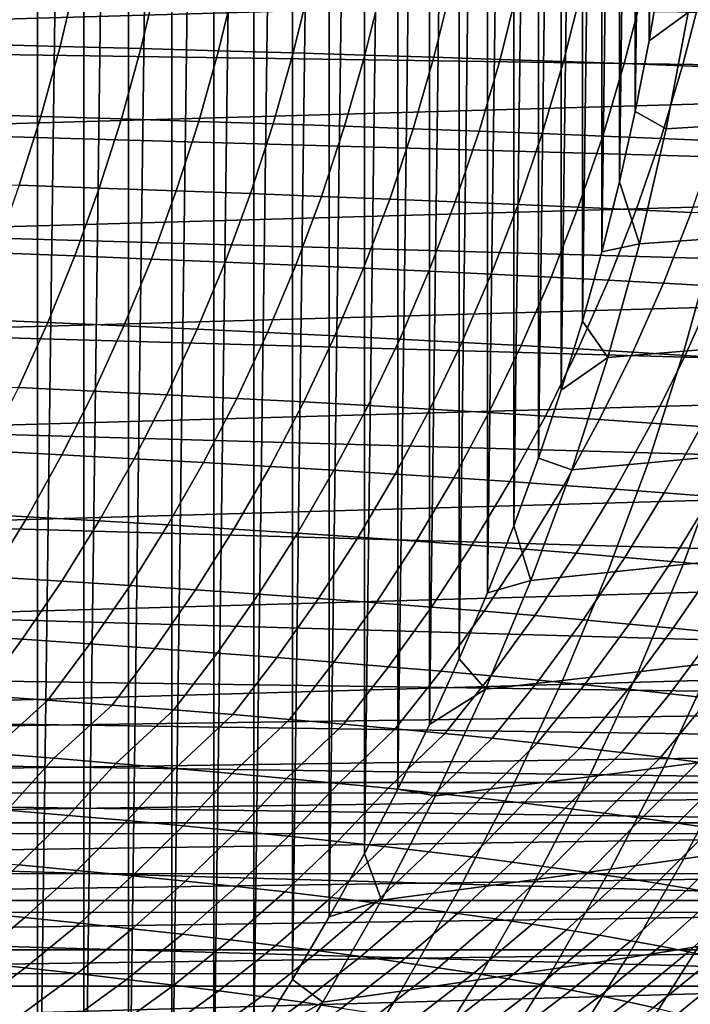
# Model space of a CAD drawing. Header units: metres. Extents: x -166 to 33, y -71 to 34.
# Tile 213 of 256: x 18.1 to 23.68, y -12.16 to -3.97. Entities that reach past the tile are written whole.
import ezdxf

# ---------------------------------------------------------------- set-up
doc = ezdxf.new("R2010")
doc.units = ezdxf.units.M
doc.layers.add('solid_12208131', color=7, linetype='CONTINUOUS')

msp = doc.modelspace()

# ---------------------------------------------------------------- linework, layer by layer
at = {"layer": 'solid_12208131'}
for points in [[(17.845177, -15.378242, -0.2), (17.845177, 15.378242, -0.2), (18.242527, 14.917761, -0.2)], [(18.242527, -14.917761, -0.2), (17.845177, -15.378242, -0.2), (18.242527, 14.917761, -0.2)], [(18.242527, -14.917761, -0.2), (18.242527, 14.917761, -0.2), (18.627888, 14.447185, -0.2)], [(18.627888, -14.447186, -0.2), (18.242527, -14.917761, -0.2), (18.627888, 14.447185, -0.2)], [(18.627888, -14.447186, -0.2), (18.627888, 14.447185, -0.2), (19.001162, 13.96664, -0.2)], [(19.001162, -13.96664, -0.2), (18.627888, -14.447186, -0.2), (19.001162, 13.96664, -0.2)], [(19.001162, -13.96664, -0.2), (19.001162, 13.96664, -0.2), (19.361843, 13.476766, -0.2)], [(19.361843, -13.476766, -0.2), (19.001162, -13.96664, -0.2), (19.361843, 13.476766, -0.2)], [(19.361843, -13.476766, -0.2), (19.361843, 13.476766, -0.2), (19.709709, 12.977894, -0.2)], [(19.709709, -12.977894, -0.2), (19.361843, -13.476766, -0.2), (19.709709, 12.977894, -0.2)], [(19.709709, -12.977894, -0.2), (19.709709, 12.977894, -0.2), (20.044388, 12.47051, -0.2)], [(20.044388, -12.47051, -0.2), (19.709709, -12.977894, -0.2), (20.044388, 12.47051, -0.2)], [(20.044388, -12.47051, -0.2), (20.044388, 12.47051, -0.2), (20.365232, 11.955765, -0.2)], [(20.365232, -11.955765, -0.2), (20.044388, -12.47051, -0.2), (20.365232, 11.955765, -0.2)], [(20.365232, -11.955765, -0.2), (20.365232, 11.955765, -0.2), (20.671801, 11.434378, -0.2)], [(20.671801, -11.434378, -0.2), (20.365232, -11.955765, -0.2), (20.671801, 11.434378, -0.2)], [(20.671801, -11.434378, -0.2), (20.671801, 11.434378, -0.2), (20.963987, 10.906807, -0.2)], [(20.963987, -10.906807, -0.2), (20.671801, -11.434378, -0.2), (20.963987, 10.906807, -0.2)], [(20.963987, -10.906807, -0.2), (20.963987, 10.906807, -0.2), (21.241747, 10.373182, -0.2)], [(21.241747, -10.373182, -0.2), (20.963987, -10.906807, -0.2), (21.241747, 10.373182, -0.2)], [(21.241747, -10.373182, -0.2), (21.241747, 10.373182, -0.2), (21.504913, 9.834017, -0.2)], [(21.504913, -9.834017, -0.2), (21.241747, -10.373182, -0.2), (21.504913, 9.834017, -0.2)], [(21.504913, -9.834017, -0.2), (21.504913, 9.834017, -0.2), (21.75351, 9.289262, -0.2)], [(21.75351, -9.289262, -0.2), (21.504913, -9.834017, -0.2), (21.75351, 9.289262, -0.2)], [(21.75351, -9.289262, -0.2), (21.75351, 9.289262, -0.2), (21.987547, 8.738887, -0.2)], [(21.987547, -8.738887, -0.2), (21.75351, -9.289262, -0.2), (21.987547, 8.738887, -0.2)], [(21.987547, -8.738887, -0.2), (21.987547, 8.738887, -0.2), (22.207045, 8.182924, -0.2)], [(22.207045, -8.182924, -0.2), (21.987547, -8.738887, -0.2), (22.207045, 8.182924, -0.2)], [(22.207045, -8.182924, -0.2), (22.207045, 8.182924, -0.2), (22.412022, 7.621381, -0.2)], [(22.412022, -7.621381, -0.2), (22.207045, -8.182924, -0.2), (22.412022, 7.621381, -0.2)], [(22.412022, -7.621381, -0.2), (22.412022, 7.621381, -0.2), (22.602476, 7.054336, -0.2)], [(22.602476, -7.054336, -0.2), (22.412022, -7.621381, -0.2), (22.602476, 7.054336, -0.2)], [(22.602476, -7.054336, -0.2), (22.602476, 7.054336, -0.2), (22.778418, 6.481793, -0.2)], [(22.778418, -6.481793, -0.2), (22.602476, -7.054336, -0.2), (22.778418, 6.481793, -0.2)], [(22.778418, -6.481793, -0.2), (22.778418, 6.481793, -0.2), (22.939608, 5.904369, -0.2)], [(22.939608, -5.904369, -0.2), (22.778418, -6.481793, -0.2), (22.939608, 5.904369, -0.2)], [(22.939608, -5.904369, -0.2), (22.939608, 5.904369, -0.2), (23.08596, 5.322375, -0.2)], [(23.08596, -5.322375, -0.2), (22.939608, -5.904369, -0.2), (23.08596, 5.322375, -0.2)], [(23.08596, -5.322375, -0.2), (23.08596, 5.322375, -0.2), (23.217134, 4.737045, -0.2)], [(23.217134, -4.737045, -0.2), (23.08596, -5.322375, -0.2), (23.217134, 4.737045, -0.2)], [(23.217134, -4.737045, -0.2), (23.217134, 4.737045, -0.2), (23.33309, 4.148677, -0.2)], [(23.33309, -4.148677, -0.2), (23.217134, -4.737045, -0.2), (23.33309, 4.148677, -0.2)], [(23.33309, -4.148677, -0.2), (23.33309, 4.148677, -0.2), (23.433741, 3.55764, -0.2)], [(23.433741, -3.55764, -0.2), (23.33309, -4.148677, -0.2), (23.433741, 3.55764, -0.2)], [(0.290573, -4.470582, 136.199997), (31.03216, -3.594096, 136.199997), (31.212185, -2.70363, 136.199997), (0.06018, -3.591479, 136.199997)], [(30.774506, -4.01032, 136.449997), (0.213965, -3.572897, 136.449997), (0.117929, -3.131644, 136.449997), (30.883003, -3.572325, 136.449997)], [(30.653692, -4.444589, 136.449997), (0.322451, -4.010863, 136.449997), (0.213965, -3.572897, 136.449997), (30.774506, -4.01032, 136.449997)], [(0.57061, -5.334953, 136.199997), (30.801682, -4.473136, 136.199997), (31.03216, -3.594096, 136.199997), (0.290573, -4.470582, 136.199997)], [(18.430962, -4.195151, 204.047943), (18.569626, -3.604762, 204.115814), (17.868345, -3.58885, 205.852127), (17.732096, -4.176641, 205.782074)], [(23.657843, -3.914829, 1.551562), (23.33309, -4.148677, -0.2), (23.433741, -3.55764, -0.2)], [(19.103403, -4.213507, 202.307556), (19.244427, -3.620541, 202.373245), (18.569626, -3.604762, 204.115814), (18.430962, -4.195151, 204.047943)], [(19.750086, -4.231722, 200.561462), (19.893414, -3.636199, 200.624969), (19.244427, -3.620541, 202.373245), (19.103403, -4.213507, 202.307556)], [(20.371683, -4.249809, 198.810196), (20.51726, -3.651747, 198.871536), (19.893414, -3.636199, 200.624969), (19.750086, -4.231722, 200.561462)], [(20.968859, -4.26778, 197.054306), (21.116636, -3.667195, 197.113495), (20.51726, -3.651747, 198.871536), (20.371683, -4.249809, 198.810196)], [(21.542284, -4.285648, 195.294373), (21.692207, -3.682554, 195.35144), (21.116636, -3.667195, 197.113495), (20.968859, -4.26778, 197.054306)], [(22.092619, -4.303426, 193.530991), (22.244642, -3.697836, 193.585938), (21.692207, -3.682554, 195.35144), (21.542284, -4.285648, 195.294373)], [(22.620535, -4.321126, 191.764755), (22.774609, -3.713051, 191.817612), (22.244642, -3.697836, 193.585938), (22.092619, -4.303426, 193.530991)], [(23.126692, -4.338762, 189.996262), (23.28277, -3.72821, 190.047058), (22.774609, -3.713051, 191.817612), (22.620535, -4.321126, 191.764755)], [(23.611757, -4.356345, 188.226105), (23.769794, -3.743324, 188.274857), (23.28277, -3.72821, 190.047058), (23.126692, -4.338762, 189.996262)], [(24.076401, -4.373888, 186.454849), (24.236351, -3.758404, 186.501587), (23.769794, -3.743324, 188.274857), (23.611757, -4.356345, 188.226105)], [(23.657843, -3.914829, 1.551562), (23.47501, -4.880362, 1.589725), (23.217134, -4.737045, -0.2), (23.33309, -4.148677, -0.2)], [(24.285458, -3.884767, 5.439592), (24.103924, -4.842906, 5.47696), (23.47501, -4.880362, 1.589725), (23.657843, -3.914829, 1.551562)], [(30.37579, -5.300132, 136.449997), (0.443236, -4.445048, 136.449997), (0.322451, -4.010863, 136.449997), (30.653692, -4.444589, 136.449997)], [(18.271366, -4.777376, 203.969955), (18.430962, -4.195151, 204.047943), (17.732096, -4.176641, 205.782074), (17.575274, -4.756308, 205.701569)], [(18.941097, -4.79827, 202.232086), (19.103403, -4.213507, 202.307556), (18.430962, -4.195151, 204.047943), (18.271366, -4.777376, 203.969955)], [(19.585135, -4.819003, 200.48848), (19.750086, -4.231722, 200.561462), (19.103403, -4.213507, 202.307556), (18.941097, -4.79827, 202.232086)], [(20.204145, -4.839591, 198.7397), (20.371683, -4.249809, 198.810196), (19.750086, -4.231722, 200.561462), (19.585135, -4.819003, 200.48848)], [(20.798796, -4.860047, 196.986282), (20.968859, -4.26778, 197.054306), (20.371683, -4.249809, 198.810196), (20.204145, -4.839591, 198.7397)], [(21.369751, -4.880386, 195.228806), (21.542284, -4.285648, 195.294373), (20.968859, -4.26778, 197.054306), (20.798796, -4.860047, 196.986282)], [(21.917675, -4.900622, 193.46785), (22.092619, -4.303426, 193.530991), (21.542284, -4.285648, 195.294373), (21.369751, -4.880386, 195.228806)], [(22.443233, -4.920771, 191.704025), (22.620535, -4.321126, 191.764755), (22.092619, -4.303426, 193.530991), (21.917675, -4.900622, 193.46785)], [(22.947088, -4.940845, 189.937912), (23.126692, -4.338762, 189.996262), (22.620535, -4.321126, 191.764755), (22.443233, -4.920771, 191.704025)], [(23.429905, -4.960861, 188.170074), (23.611757, -4.356345, 188.226105), (23.126692, -4.338762, 189.996262), (22.947088, -4.940845, 189.937912)], [(23.892347, -4.980831, 186.401123), (24.076401, -4.373888, 186.454849), (23.611757, -4.356345, 188.226105), (23.429905, -4.960861, 188.170074)], [(30.050367, -6.136236, 136.449997), (0.721051, -5.300353, 136.449997), (0.443236, -4.445048, 136.449997), (30.37579, -5.300132, 136.449997)], [(0.899233, -6.181189, 136.199997), (30.521599, -5.337344, 136.199997), (30.801682, -4.473136, 136.199997), (0.57061, -5.334953, 136.199997)], [(23.252481, -5.837134, 1.636173), (23.08596, -5.322375, -0.2), (23.217134, -4.737045, -0.2), (23.47501, -4.880362, 1.589725)], [(18.090986, -5.350256, 203.882019), (18.271366, -4.777376, 203.969955), (17.575274, -4.756308, 205.701569), (17.398022, -5.326674, 205.610779)], [(18.757662, -5.373643, 202.146973), (18.941097, -4.79827, 202.232086), (18.271366, -4.777376, 203.969955), (18.090986, -5.350256, 203.882019)], [(19.398714, -5.39685, 200.406189), (19.585135, -4.819003, 200.48848), (18.941097, -4.79827, 202.232086), (18.757662, -5.373643, 202.146973)], [(20.014809, -5.419895, 198.660202), (20.204145, -4.839591, 198.7397), (19.585135, -4.819003, 200.48848), (19.398714, -5.39685, 200.406189)], [(20.606611, -5.442792, 196.909576), (20.798796, -4.860047, 196.986282), (20.204145, -4.839591, 198.7397), (20.014809, -5.419895, 198.660202)], [(21.174784, -5.465559, 195.154861), (21.369751, -4.880386, 195.228806), (20.798796, -4.860047, 196.986282), (20.606611, -5.442792, 196.909576)], [(21.71999, -5.488211, 193.396652), (21.917675, -4.900622, 193.46785), (21.369751, -4.880386, 195.228806), (21.174784, -5.465559, 195.154861)], [(22.242889, -5.510765, 191.635544), (22.443233, -4.920771, 191.704025), (21.917675, -4.900622, 193.46785), (21.71999, -5.488211, 193.396652)], [(24.103924, -4.842906, 5.47696), (23.882977, -5.792351, 5.522441), (23.252481, -5.837134, 1.636173), (23.47501, -4.880362, 1.589725)], [(22.744148, -5.533236, 189.872101), (22.947088, -4.940845, 189.937912), (22.443233, -4.920771, 191.704025), (22.242889, -5.510765, 191.635544)], [(23.224426, -5.555642, 188.106918), (23.429905, -4.960861, 188.170074), (22.947088, -4.940845, 189.937912), (22.744148, -5.533236, 189.872101)], [(23.684387, -5.577997, 186.340561), (23.892347, -4.980831, 186.401123), (23.429905, -4.960861, 188.170074), (23.224426, -5.555642, 188.106918)], [(29.677811, -6.951823, 136.449997), (1.046403, -6.136241, 136.449997), (0.721051, -5.300353, 136.449997), (30.050367, -6.136236, 136.449997)], [(23.252481, -5.837134, 1.636173), (22.939608, -5.904369, -0.2), (23.08596, -5.322375, -0.2)], [(1.275384, -7.006285, 136.199997), (30.192905, -6.183378, 136.199997), (30.521599, -5.337344, 136.199997), (0.899233, -6.181189, 136.199997)], [(18.553339, -5.938475, 202.052368), (18.757662, -5.373643, 202.146973), (18.090986, -5.350256, 203.882019), (17.890059, -5.912646, 203.784271)], [(19.191074, -5.964107, 200.314728), (19.398714, -5.39685, 200.406189), (18.757662, -5.373643, 202.146973), (18.553339, -5.938475, 202.052368)], [(19.803928, -5.989559, 198.571854), (20.014809, -5.419895, 198.660202), (19.398714, -5.39685, 200.406189), (19.191074, -5.964107, 200.314728)], [(20.392565, -6.014849, 196.824326), (20.606611, -5.442792, 196.909576), (20.014809, -5.419895, 198.660202), (19.803928, -5.989559, 198.571854)], [(20.957644, -6.039996, 195.072693), (21.174784, -5.465559, 195.154861), (20.606611, -5.442792, 196.909576), (20.392565, -6.014849, 196.824326)], [(21.499828, -6.065015, 193.317535), (21.71999, -5.488211, 193.396652), (21.174784, -5.465559, 195.154861), (20.957644, -6.039996, 195.072693)], [(22.019775, -6.089927, 191.559418), (22.242889, -5.510765, 191.635544), (21.71999, -5.488211, 193.396652), (21.499828, -6.065015, 193.317535)], [(22.518147, -6.114748, 189.79895), (22.744148, -5.533236, 189.872101), (22.242889, -5.510765, 191.635544), (22.019775, -6.089927, 191.559418)], [(22.995604, -6.139495, 188.036713), (23.224426, -5.555642, 188.106918), (22.744148, -5.533236, 189.872101), (22.518147, -6.114748, 189.79895)], [(23.452808, -6.164188, 186.273239), (23.684387, -5.577997, 186.340561), (23.224426, -5.555642, 188.106918), (22.995604, -6.139495, 188.036713)], [(23.89044, -6.188844, 184.508942), (24.124716, -5.600318, 184.573425), (23.684387, -5.577997, 186.340561), (23.452808, -6.164188, 186.273239)], [(23.882977, -5.792351, 5.522441), (23.622953, -6.731371, 5.575966), (22.990599, -6.783401, 1.690835), (23.252481, -5.837134, 1.636173)], [(24.505127, -5.747833, 9.424097), (24.246922, -6.679646, 9.476327), (23.622953, -6.731371, 5.575966), (23.882977, -5.792351, 5.522441)], [(23.252481, -5.837134, 1.636173), (22.990599, -6.783401, 1.690835), (22.778418, -6.481793, -0.2), (22.939608, -5.904369, -0.2)], [(18.328617, -6.491736, 201.948517), (18.553339, -5.938475, 202.052368), (17.890059, -5.912646, 203.784271), (17.669064, -6.463519, 203.676956)], [(18.962713, -6.519738, 200.214294), (19.191074, -5.964107, 200.314728), (18.553339, -5.938475, 202.052368), (18.328617, -6.491736, 201.948517)], [(19.57201, -6.547544, 198.474869), (19.803928, -5.989559, 198.571854), (19.191074, -5.964107, 200.314728), (18.962713, -6.519738, 200.214294)], [(20.157171, -6.575174, 196.730728), (20.392565, -6.014849, 196.824326), (19.803928, -5.989559, 198.571854), (19.57201, -6.547544, 198.474869)], [(20.718855, -6.602646, 194.982468), (20.957644, -6.039996, 195.072693), (20.392565, -6.014849, 196.824326), (20.157171, -6.575174, 196.730728)], [(21.257721, -6.629981, 193.230652), (21.499828, -6.065015, 193.317535), (20.957644, -6.039996, 195.072693), (20.718855, -6.602646, 194.982468)], [(29.25868, -7.745795, 136.449997), (1.418947, -6.95174, 136.449997), (1.046403, -6.136241, 136.449997), (29.677811, -6.951823, 136.449997)], [(21.774426, -6.657197, 191.475861), (22.019775, -6.089927, 191.559418), (21.499828, -6.065015, 193.317535), (21.257721, -6.629981, 193.230652)], [(22.269629, -6.684315, 189.718658), (22.518147, -6.114748, 189.79895), (22.019775, -6.089927, 191.559418), (21.774426, -6.657197, 191.475861)], [(22.74399, -6.711354, 187.959625), (22.995604, -6.139495, 188.036713), (22.518147, -6.114748, 189.79895), (22.269629, -6.684315, 189.718658)], [(23.198166, -6.738333, 186.199326), (23.452808, -6.164188, 186.273239), (22.995604, -6.139495, 188.036713), (22.74399, -6.711354, 187.959625)], [(1.698042, -7.808147, 136.199997), (29.816605, -7.008286, 136.199997), (30.192905, -6.183378, 136.199997), (1.275384, -7.006285, 136.199997)], [(23.632841, -6.765271, 184.438141), (23.89044, -6.188844, 184.508942), (23.452808, -6.164188, 186.273239), (23.198166, -6.738333, 186.199326)], [(24.048706, -6.792188, 182.676315), (24.3092, -6.21348, 182.744049), (23.89044, -6.188844, 184.508942), (23.632841, -6.765271, 184.438141)], [(18.08403, -7.032419, 201.835632), (18.328617, -6.491736, 201.948517), (17.669064, -6.463519, 203.676956), (17.428524, -7.001873, 203.560333)], [(18.71417, -7.062732, 200.105179), (18.962713, -6.519738, 200.214294), (18.328617, -6.491736, 201.948517), (18.08403, -7.032419, 201.835632)], [(19.319605, -7.092834, 198.369446), (19.57201, -6.547544, 198.474869), (18.962713, -6.519738, 200.214294), (18.71417, -7.062732, 200.105179)], [(19.900991, -7.122745, 196.629013), (20.157171, -6.575174, 196.730728), (19.57201, -6.547544, 198.474869), (19.319605, -7.092834, 198.369446)], [(22.990599, -6.783401, 1.690835), (22.602476, -7.054336, -0.2), (22.778418, -6.481793, -0.2)], [(20.458986, -7.152485, 194.88443), (20.718855, -6.602646, 194.982468), (20.157171, -6.575174, 196.730728), (19.900991, -7.122745, 196.629013)], [(20.994247, -7.182078, 193.136246), (21.257721, -6.629981, 193.230652), (20.718855, -6.602646, 194.982468), (20.458986, -7.152485, 194.88443)], [(21.507431, -7.211543, 191.38504), (21.774426, -6.657197, 191.475861), (21.257721, -6.629981, 193.230652), (20.994247, -7.182078, 193.136246)], [(21.999193, -7.240901, 189.631393), (22.269629, -6.684315, 189.718658), (21.774426, -6.657197, 191.475861), (21.507431, -7.211543, 191.38504)], [(22.47019, -7.270174, 187.875854), (22.74399, -6.711354, 187.959625), (22.269629, -6.684315, 189.718658), (21.999193, -7.240901, 189.631393)], [(22.921078, -7.299383, 186.119003), (23.198166, -6.738333, 186.199326), (22.74399, -6.711354, 187.959625), (22.47019, -7.270174, 187.875854)], [(24.246922, -6.679646, 9.476327), (23.950249, -7.599396, 9.536339), (23.324192, -7.658236, 5.637466), (23.622953, -6.731371, 5.575966)], [(22.990599, -6.783401, 1.690835), (22.689701, -7.717418, 1.753642), (22.412022, -7.621381, -0.2), (22.602476, -7.054336, -0.2)], [(23.622953, -6.731371, 5.575966), (23.324192, -7.658236, 5.637466), (22.689701, -7.717418, 1.753642), (22.990599, -6.783401, 1.690835)], [(23.352535, -7.328547, 184.361206), (23.632841, -6.765271, 184.438141), (23.198166, -6.738333, 186.199326), (22.921078, -7.299383, 186.119003)], [(23.765257, -7.35769, 182.602707), (24.048706, -6.792188, 182.676315), (23.632841, -6.765271, 184.438141), (23.352535, -7.328547, 184.361206)], [(28.794245, -8.515811, 136.449997), (1.83813, -7.745797, 136.449997), (1.418947, -6.95174, 136.449997), (29.25868, -7.745795, 136.449997)], [(2.165964, -8.584951, 136.199997), (29.393778, -7.810048, 136.199997), (29.816605, -7.008286, 136.199997), (1.698042, -7.808147, 136.199997)], [(18.446165, -7.592085, 199.987091), (18.71417, -7.062732, 200.105179), (18.08403, -7.032419, 201.835632), (17.820295, -7.559525, 201.713516)], [(19.047426, -7.624419, 198.255402), (19.319605, -7.092834, 198.369446), (18.71417, -7.062732, 200.105179), (18.446165, -7.592085, 199.987091)], [(19.624735, -7.656548, 196.518951), (19.900991, -7.122745, 196.629013), (19.319605, -7.092834, 198.369446), (19.047426, -7.624419, 198.255402)], [(20.178749, -7.688496, 194.77832), (20.458986, -7.152485, 194.88443), (19.900991, -7.122745, 196.629013), (19.624735, -7.656548, 196.518951)], [(20.710119, -7.720284, 193.034073), (20.994247, -7.182078, 193.136246), (20.458986, -7.152485, 194.88443), (20.178749, -7.688496, 194.77832)], [(21.2195, -7.751935, 191.286758), (21.507431, -7.211543, 191.38504), (20.994247, -7.182078, 193.136246), (20.710119, -7.720284, 193.034073)], [(21.707546, -7.783473, 189.536942), (21.999193, -7.240901, 189.631393), (21.507431, -7.211543, 191.38504), (21.2195, -7.751935, 191.286758)], [(22.17491, -7.814919, 187.785202), (22.47019, -7.270174, 187.875854), (21.999193, -7.240901, 189.631393), (21.707546, -7.783473, 189.536942)], [(22.622248, -7.846297, 186.032059), (22.921078, -7.299383, 186.119003), (22.47019, -7.270174, 187.875854), (22.17491, -7.814919, 187.785202)], [(23.050236, -7.877628, 184.277924), (23.352535, -7.328547, 184.361206), (22.921078, -7.299383, 186.119003), (22.622248, -7.846297, 186.032059)], [(23.459562, -7.908935, 182.52301), (23.765257, -7.35769, 182.602707), (23.352535, -7.328547, 184.361206), (23.050236, -7.877628, 184.277924)], [(23.850914, -7.940241, 180.767609), (24.159929, -7.386831, 180.84375), (23.765257, -7.35769, 182.602707), (23.459562, -7.908935, 182.52301)], [(18.159105, -8.106778, 199.860672), (18.446165, -7.592085, 199.987091), (17.820295, -7.559525, 201.713516), (17.537804, -8.072039, 201.582779)], [(18.755903, -8.141276, 198.133286), (19.047426, -7.624419, 198.255402), (18.446165, -7.592085, 199.987091), (18.159105, -8.106778, 199.860672)], [(23.950249, -7.599396, 9.536339), (23.615442, -8.505367, 9.604064), (22.98703, -8.571215, 5.70687), (23.324192, -7.658236, 5.637466)], [(24.564653, -7.540735, 13.450361), (24.232162, -8.439717, 13.516209), (23.615442, -8.505367, 9.604064), (23.950249, -7.599396, 9.536339)], [(19.328852, -8.175557, 196.401108), (19.624735, -7.656548, 196.518951), (19.047426, -7.624419, 198.255402), (18.755903, -8.141276, 198.133286)], [(19.878605, -8.209644, 194.664719), (20.178749, -7.688496, 194.77832), (19.624735, -7.656548, 196.518951), (19.328852, -8.175557, 196.401108)], [(20.405813, -8.243562, 192.924683), (20.710119, -7.720284, 193.034073), (20.178749, -7.688496, 194.77832), (19.878605, -8.209644, 194.664719)], [(22.350128, -8.637443, 1.82452), (22.207045, -8.182924, -0.2), (22.412022, -7.621381, -0.2), (22.689701, -7.717418, 1.753642)], [(23.324192, -7.658236, 5.637466), (22.98703, -8.571215, 5.70687), (22.350128, -8.637443, 1.82452), (22.689701, -7.717418, 1.753642)], [(28.286083, -9.258984, 136.449997), (2.302678, -8.516004, 136.449997), (1.83813, -7.745797, 136.449997), (28.794245, -8.515811, 136.449997)], [(20.911127, -8.277334, 191.181519), (21.2195, -7.751935, 191.286758), (20.710119, -7.720284, 193.034073), (20.405813, -8.243562, 192.924683)], [(21.395197, -8.310987, 189.435806), (21.707546, -7.783473, 189.536942), (21.2195, -7.751935, 191.286758), (20.911127, -8.277334, 191.181519)], [(2.677998, -9.334741, 136.199997), (28.925644, -8.586882, 136.199997), (29.393778, -7.810048, 136.199997), (2.165964, -8.584951, 136.199997)], [(21.858677, -8.344541, 187.688126), (22.17491, -7.814919, 187.785202), (21.707546, -7.783473, 189.536942), (21.395197, -8.310987, 189.435806)], [(22.302217, -8.378022, 185.93898), (22.622248, -7.846297, 186.032059), (22.17491, -7.814919, 187.785202), (21.858677, -8.344541, 187.688126)], [(22.726494, -8.411454, 184.188751), (23.050236, -7.877628, 184.277924), (22.622248, -7.846297, 186.032059), (22.302217, -8.378022, 185.93898)], [(23.132189, -8.444861, 182.437698), (23.459562, -7.908935, 182.52301), (23.050236, -7.877628, 184.277924), (22.726494, -8.411454, 184.188751)], [(23.519985, -8.478268, 180.686066), (23.850914, -7.940241, 180.767609), (23.459562, -7.908935, 182.52301), (23.132189, -8.444861, 182.437698)], [(23.890572, -8.511698, 178.934143), (24.224979, -7.971569, 179.011932), (23.850914, -7.940241, 180.767609), (23.519985, -8.478268, 180.686066)], [(17.853476, -8.605793, 199.726318), (18.159105, -8.106778, 199.860672), (17.537804, -8.072039, 201.582779), (17.237028, -8.568948, 201.443832)], [(18.445532, -8.642384, 198.003494), (18.755903, -8.141276, 198.133286), (18.159105, -8.106778, 199.860672), (17.853476, -8.605793, 199.726318)], [(19.013849, -8.678744, 196.275879), (19.328852, -8.175557, 196.401108), (18.755903, -8.141276, 198.133286), (18.445532, -8.642384, 198.003494)], [(19.559078, -8.7149, 194.544006), (19.878605, -8.209644, 194.664719), (19.328852, -8.175557, 196.401108), (19.013849, -8.678744, 196.275879)], [(22.350128, -8.637443, 1.82452), (21.987547, -8.738887, -0.2), (22.207045, -8.182924, -0.2)], [(20.081863, -8.750877, 192.808411), (20.405813, -8.243562, 192.924683), (19.878605, -8.209644, 194.664719), (19.559078, -8.7149, 194.544006)], [(20.582857, -8.786701, 191.069687), (20.911127, -8.277334, 191.181519), (20.405813, -8.243562, 192.924683), (20.081863, -8.750877, 192.808411)], [(21.062706, -8.822396, 189.328339), (21.395197, -8.310987, 189.435806), (20.911127, -8.277334, 191.181519), (20.582857, -8.786701, 191.069687)], [(21.522058, -8.857989, 187.584946), (21.858677, -8.344541, 187.688126), (21.395197, -8.310987, 189.435806), (21.062706, -8.822396, 189.328339)], [(21.961565, -8.893506, 185.840042), (22.302217, -8.378022, 185.93898), (21.858677, -8.344541, 187.688126), (21.522058, -8.857989, 187.584946)], [(22.381897, -8.92897, 184.093979), (22.726494, -8.411454, 184.188751), (22.302217, -8.378022, 185.93898), (21.961565, -8.893506, 185.840042)], [(22.783733, -8.964409, 182.347015), (23.132189, -8.444861, 182.437698), (22.726494, -8.411454, 184.188751), (22.381897, -8.92897, 184.093979)], [(28.016165, -9.619529, 136.449997), (2.810987, -9.259384, 136.449997), (2.302678, -8.516004, 136.449997), (28.286083, -9.258984, 136.449997)], [(23.615442, -8.505367, 9.604064), (23.242886, -9.395861, 9.679426), (22.611851, -9.468596, 5.7841), (22.98703, -8.571215, 5.70687)], [(23.167757, -8.999846, 180.599411), (23.519985, -8.478268, 180.686066), (23.132189, -8.444861, 182.437698), (22.783733, -8.964409, 182.347015)], [(23.534647, -9.03531, 178.85144), (23.890572, -8.511698, 178.934143), (23.519985, -8.478268, 180.686066), (23.167757, -8.999846, 180.599411)], [(24.232162, -8.439717, 13.516209), (23.862179, -9.32334, 13.589481), (23.242886, -9.395861, 9.679426), (23.615442, -8.505367, 9.604064)], [(23.885084, -9.070823, 177.103363), (24.244631, -8.545175, 177.182144), (23.890572, -8.511698, 178.934143), (23.534647, -9.03531, 178.85144)], [(3.23271, -10.054939, 136.199997), (28.413298, -9.33684, 136.199997), (28.925644, -8.586882, 136.199997), (2.677998, -9.334741, 136.199997)], [(22.98703, -8.571215, 5.70687), (22.611851, -9.468596, 5.7841), (21.972267, -9.541748, 1.903391), (22.350128, -8.637443, 1.82452)], [(18.116861, -9.12672, 197.866302), (18.445532, -8.642384, 198.003494), (17.853476, -8.605793, 199.726318), (17.529812, -9.088114, 199.58429)], [(18.680285, -9.165085, 196.143494), (19.013849, -8.678744, 196.275879), (18.445532, -8.642384, 198.003494), (18.116861, -9.12672, 197.866302)], [(19.220732, -9.203235, 194.416382), (19.559078, -8.7149, 194.544006), (19.013849, -8.678744, 196.275879), (18.680285, -9.165085, 196.143494)], [(22.350128, -8.637443, 1.82452), (21.972267, -9.541748, 1.903391), (21.75351, -9.289262, -0.2), (21.987547, -8.738887, -0.2)], [(19.738846, -9.241197, 192.685516), (20.081863, -8.750877, 192.808411), (19.559078, -8.7149, 194.544006), (19.220732, -9.203235, 194.416382)], [(20.235275, -9.278996, 190.951447), (20.582857, -8.786701, 191.069687), (20.081863, -8.750877, 192.808411), (19.738846, -9.241197, 192.685516)], [(20.710663, -9.316662, 189.214722), (21.062706, -8.822396, 189.328339), (20.582857, -8.786701, 191.069687), (20.235275, -9.278996, 190.951447)], [(21.165655, -9.35422, 187.475876), (21.522058, -8.857989, 187.584946), (21.062706, -8.822396, 189.328339), (20.710663, -9.316662, 189.214722)], [(21.600901, -9.391698, 185.735443), (21.961565, -8.893506, 185.840042), (21.522058, -8.857989, 187.584946), (21.165655, -9.35422, 187.475876)], [(22.017065, -9.429121, 183.993774), (22.381897, -8.92897, 184.093979), (21.961565, -8.893506, 185.840042), (21.600901, -9.391698, 185.735443)], [(22.414825, -9.466517, 182.251144), (22.783733, -8.964409, 182.347015), (22.381897, -8.92897, 184.093979), (22.017065, -9.429121, 183.993774)], [(22.794859, -9.503914, 180.507797), (23.167757, -8.999846, 180.599411), (22.783733, -8.964409, 182.347015), (22.414825, -9.466517, 182.251144)], [(23.157843, -9.541337, 178.764023), (23.534647, -9.03531, 178.85144), (23.167757, -8.999846, 180.599411), (22.794859, -9.503914, 180.507797)], [(17.770435, -9.593266, 197.721939), (18.116861, -9.12672, 197.866302), (17.529812, -9.088114, 199.58429), (17.188652, -9.552724, 199.434845)], [(23.504452, -9.578814, 177.020065), (23.885084, -9.070823, 177.103363), (23.534647, -9.03531, 178.85144), (23.157843, -9.541337, 178.764023)], [(23.83536, -9.616371, 175.276199), (24.219744, -9.106412, 175.355423), (23.885084, -9.070823, 177.103363), (23.504452, -9.578814, 177.020065)], [(18.328714, -9.633554, 196.004181), (18.680285, -9.165085, 196.143494), (18.116861, -9.12672, 197.866302), (17.770435, -9.593266, 197.721939)], [(18.864134, -9.673617, 194.282074), (19.220732, -9.203235, 194.416382), (18.680285, -9.165085, 196.143494), (18.328714, -9.633554, 196.004181)], [(19.377337, -9.713484, 192.556183), (19.738846, -9.241197, 192.685516), (19.220732, -9.203235, 194.416382), (18.864134, -9.673617, 194.282074)], [(19.868965, -9.753181, 190.827026), (20.235275, -9.278996, 190.951447), (19.738846, -9.241197, 192.685516), (19.377337, -9.713484, 192.556183)], [(24.466539, -9.250832, 17.514418), (24.062609, -10.110826, 17.59243), (23.455458, -10.190074, 13.670029), (23.862179, -9.32334, 13.589481)], [(27.736002, -9.972265, 136.449997), (3.080977, -9.620014, 136.449997), (2.810987, -9.259384, 136.449997), (28.016165, -9.619529, 136.449997)], [(20.339661, -9.792739, 189.095154), (20.710663, -9.316662, 189.214722), (20.235275, -9.278996, 190.951447), (19.868965, -9.753181, 190.827026)], [(20.79007, -9.832185, 187.361084), (21.165655, -9.35422, 187.475876), (20.710663, -9.316662, 189.214722), (20.339661, -9.792739, 189.095154)], [(21.972267, -9.541748, 1.903391), (21.504913, -9.834017, -0.2), (21.75351, -9.289262, -0.2)], [(23.862179, -9.32334, 13.589481), (23.455458, -10.190074, 13.670029), (22.833336, -10.269332, 9.762271), (23.242886, -9.395861, 9.679426)], [(3.23271, -10.054939, 136.199997), (28.14102, -9.700882, 136.199997), (28.413298, -9.33684, 136.199997)], [(21.220833, -9.871546, 185.625366), (21.600901, -9.391698, 185.735443), (21.165655, -9.35422, 187.475876), (20.79007, -9.832185, 187.361084)], [(21.632616, -9.910851, 183.888321), (22.017065, -9.429121, 183.993774), (21.600901, -9.391698, 185.735443), (21.220833, -9.871546, 185.625366)], [(23.242886, -9.395861, 9.679426), (22.833336, -10.269332, 9.762271), (22.199419, -10.348823, 5.868998), (22.611851, -9.468596, 5.7841)], [(22.611851, -9.468596, 5.7841), (22.199419, -10.348823, 5.868998), (21.556889, -10.428768, 1.990093), (21.972267, -9.541748, 1.903391)], [(22.026089, -9.950128, 182.150238), (22.414825, -9.466517, 182.251144), (22.017065, -9.429121, 183.993774), (21.632616, -9.910851, 183.888321)], [(22.401928, -9.989405, 180.411377), (22.794859, -9.503914, 180.507797), (22.414825, -9.466517, 182.251144), (22.026089, -9.950128, 182.150238)], [(21.972267, -9.541748, 1.903391), (21.556889, -10.428768, 1.990093), (21.241747, -10.373182, -0.2), (21.504913, -9.834017, -0.2)], [(22.760803, -10.02871, 178.672012), (23.157843, -9.541337, 178.764023), (22.794859, -9.503914, 180.507797), (22.401928, -9.989405, 180.411377)], [(23.103386, -10.068073, 176.932404), (23.504452, -9.578814, 177.020065), (23.157843, -9.541337, 178.764023), (22.760803, -10.02871, 178.672012)], [(23.430346, -10.107521, 175.19281), (23.83536, -9.616371, 175.276199), (23.504452, -9.578814, 177.020065), (23.103386, -10.068073, 176.932404)], [(27.445826, -10.316893, 136.449997), (3.361199, -9.972819, 136.449997), (3.080977, -9.620014, 136.449997), (27.736002, -9.972265, 136.449997)], [(17.280424, -10.031571, 197.95163), (17.841949, -10.074023, 196.229294), (18.328714, -9.633554, 196.004181), (17.770435, -9.593266, 197.721939)], [(17.841949, -10.074023, 196.229294), (18.380308, -10.116232, 194.502411), (18.864134, -9.673617, 194.282074), (18.328714, -9.633554, 196.004181)], [(23.742195, -10.147088, 173.453323), (24.151087, -9.654041, 173.532471), (23.83536, -9.616371, 175.276199), (23.430346, -10.107521, 175.19281)], [(3.525417, -10.402986, 136.199997), (27.85821, -10.057263, 136.199997), (28.14102, -9.700882, 136.199997), (3.23271, -10.054939, 136.199997)], [(18.380308, -10.116232, 194.502411), (18.896152, -10.158226, 192.77153), (19.377337, -9.713484, 192.556183), (18.864134, -9.673617, 194.282074)], [(18.896152, -10.158226, 192.77153), (19.390131, -10.200036, 191.03717), (19.868965, -9.753181, 190.827026), (19.377337, -9.713484, 192.556183)], [(19.390131, -10.200036, 191.03717), (19.8629, -10.241693, 189.299881), (20.339661, -9.792739, 189.095154), (19.868965, -9.753181, 190.827026)], [(19.8629, -10.241693, 189.299881), (20.315109, -10.283225, 187.560211), (20.79007, -9.832185, 187.361084), (20.339661, -9.792739, 189.095154)], [(20.315109, -10.283225, 187.560211), (20.747412, -10.324663, 185.81868), (21.220833, -9.871546, 185.625366), (20.79007, -9.832185, 187.361084)], [(20.747412, -10.324663, 185.81868), (21.160477, -10.366038, 184.075684), (21.632616, -9.910851, 183.888321), (21.220833, -9.871546, 185.625366)], [(27.445826, -10.316893, 136.449997), (3.651412, -10.317494, 136.449997), (3.361199, -9.972819, 136.449997)], [(21.160477, -10.366038, 184.075684), (21.554983, -10.407378, 182.331497), (22.026089, -9.950128, 182.150238), (21.632616, -9.910851, 183.888321)], [(21.554983, -10.407378, 182.331497), (21.931614, -10.448714, 180.586411), (22.401928, -9.989405, 180.411377), (22.026089, -9.950128, 182.150238)], [(21.931614, -10.448714, 180.586411), (22.291048, -10.490077, 178.840683), (22.760803, -10.02871, 178.672012), (22.401928, -9.989405, 180.411377)], [(3.525417, -10.402986, 136.199997), (27.565338, -10.405403, 136.199997), (27.85821, -10.057263, 136.199997)], [(22.291048, -10.490077, 178.840683), (22.633968, -10.531495, 177.09462), (23.103386, -10.068073, 176.932404), (22.760803, -10.02871, 178.672012)], [(22.633968, -10.531495, 177.09462), (22.96105, -10.573, 175.348465), (23.430346, -10.107521, 175.19281), (23.103386, -10.068073, 176.932404)], [(24.651657, -10.031373, 21.530277), (24.215187, -10.86655, 21.612129), (23.623135, -10.952621, 17.677309), (24.062609, -10.110826, 17.59243)], [(17.990286, -10.547359, 194.353821), (18.380308, -10.116232, 194.502411), (17.841949, -10.074023, 196.229294), (17.457491, -10.503397, 196.075165)], [(18.500692, -10.591101, 192.628418), (18.896152, -10.158226, 192.77153), (18.380308, -10.116232, 194.502411), (17.990286, -10.547359, 194.353821)], [(22.96105, -10.573, 175.348465), (23.27285, -10.614625, 173.602356), (23.742195, -10.147088, 173.453323), (23.430346, -10.107521, 175.19281)], [(24.062609, -10.110826, 17.59243), (23.623135, -10.952621, 17.677309), (23.012949, -11.038465, 13.757665), (23.455458, -10.190074, 13.670029)], [(23.27285, -10.614625, 173.602356), (23.569752, -10.656415, 171.856201), (24.039316, -10.186815, 171.713837), (23.742195, -10.147088, 173.453323)], [(18.989361, -10.63465, 190.89949), (19.390131, -10.200036, 191.03717), (18.896152, -10.158226, 192.77153), (18.500692, -10.591101, 192.628418)], [(19.45694, -10.678041, 189.167572), (19.8629, -10.241693, 189.299881), (19.390131, -10.200036, 191.03717), (18.989361, -10.63465, 190.89949)], [(23.455458, -10.190074, 13.670029), (23.012949, -11.038465, 13.757665), (22.387747, -11.124319, 9.852406), (22.833336, -10.269332, 9.762271)], [(23.569752, -10.656415, 171.856201), (23.852135, -10.69841, 170.109924), (24.322081, -10.226741, 169.974258), (24.039316, -10.186815, 171.713837)], [(27.445826, -10.316893, 136.449997), (27.146006, -10.653028, 136.449997), (3.651412, -10.317494, 136.449997)], [(27.146006, -10.653028, 136.449997), (3.95124, -10.65365, 136.449997), (3.651412, -10.317494, 136.449997)], [(19.904078, -10.721304, 187.433182), (20.315109, -10.283225, 187.560211), (19.8629, -10.241693, 189.299881), (19.45694, -10.678041, 189.167572)], [(20.331425, -10.764469, 185.696869), (20.747412, -10.324663, 185.81868), (20.315109, -10.283225, 187.560211), (19.904078, -10.721304, 187.433182)], [(22.833336, -10.269332, 9.762271), (22.387747, -11.124319, 9.852406), (21.750694, -11.210423, 5.961366), (22.199419, -10.348823, 5.868998)], [(20.739645, -10.807569, 183.958984), (21.160477, -10.366038, 184.075684), (20.747412, -10.324663, 185.81868), (20.331425, -10.764469, 185.696869)], [(21.129414, -10.850633, 182.219833), (21.554983, -10.407378, 182.331497), (21.160477, -10.366038, 184.075684), (20.739645, -10.807569, 183.958984)], [(21.104958, -11.297016, 2.084424), (20.963987, -10.906807, -0.2), (21.241747, -10.373182, -0.2), (21.556889, -10.428768, 1.990093)], [(22.199419, -10.348823, 5.868998), (21.750694, -11.210423, 5.961366), (21.104958, -11.297016, 2.084424), (21.556889, -10.428768, 1.990093)], [(3.525417, -10.402986, 136.199997), (3.828098, -10.742685, 136.199997), (27.565338, -10.405403, 136.199997)], [(3.828098, -10.742685, 136.199997), (27.262527, -10.745167, 136.199997), (27.565338, -10.405403, 136.199997)], [(21.501408, -10.893694, 180.479706), (21.931614, -10.448714, 180.586411), (21.554983, -10.407378, 182.331497), (21.129414, -10.850633, 182.219833)], [(21.856304, -10.936783, 178.738861), (22.291048, -10.490077, 178.840683), (21.931614, -10.448714, 180.586411), (21.501408, -10.893694, 180.479706)], [(18.08885, -11.003263, 192.479645), (18.500692, -10.591101, 192.628418), (17.990286, -10.547359, 194.353821), (17.584089, -10.957866, 194.199341)], [(22.194777, -10.97993, 176.997604), (22.633968, -10.531495, 177.09462), (22.291048, -10.490077, 178.840683), (21.856304, -10.936783, 178.738861)], [(22.517502, -11.023168, 175.256195), (22.96105, -10.573, 175.348465), (22.633968, -10.531495, 177.09462), (22.194777, -10.97993, 176.997604)], [(18.572002, -11.048463, 190.756363), (18.989361, -10.63465, 190.89949), (18.500692, -10.591101, 192.628418), (18.08885, -11.003263, 192.479645)], [(19.034191, -11.093497, 189.030014), (19.45694, -10.678041, 189.167572), (18.989361, -10.63465, 190.89949), (18.572002, -11.048463, 190.756363)], [(22.82502, -11.066532, 173.514755), (23.27285, -10.614625, 173.602356), (22.96105, -10.573, 175.348465), (22.517502, -11.023168, 175.256195)], [(23.117718, -11.110067, 171.773224), (23.569752, -10.656415, 171.856201), (23.27285, -10.614625, 173.602356), (22.82502, -11.066532, 173.514755)], [(27.146006, -10.653028, 136.449997), (26.518402, -11.298839, 136.449997), (3.95124, -10.65365, 136.449997)], [(26.518402, -11.298839, 136.449997), (4.578769, -11.299409, 136.449997), (3.95124, -10.65365, 136.449997)], [(19.476063, -11.138401, 187.301132), (19.904078, -10.721304, 187.433182), (19.45694, -10.678041, 189.167572), (19.034191, -11.093497, 189.030014)], [(19.89826, -11.183204, 185.570221), (20.331425, -10.764469, 185.696869), (19.904078, -10.721304, 187.433182), (19.476063, -11.138401, 187.301132)], [(23.395967, -11.153818, 170.031509), (23.852135, -10.69841, 170.109924), (23.569752, -10.656415, 171.856201), (23.117718, -11.110067, 171.773224)], [(23.660145, -11.197829, 168.289536), (24.120375, -10.740655, 168.363434), (23.852135, -10.69841, 170.109924), (23.395967, -11.153818, 170.031509)], [(3.828098, -10.742685, 136.199997), (4.140299, -11.073559, 136.199997), (27.262527, -10.745167, 136.199997)], [(4.140299, -11.073559, 136.199997), (26.950254, -11.076043, 136.199997), (27.262527, -10.745167, 136.199997)], [(20.301449, -11.227939, 183.837662), (20.739645, -10.807569, 183.958984), (20.331425, -10.764469, 185.696869), (19.89826, -11.183204, 185.570221)], [(20.686295, -11.272638, 182.103745), (21.129414, -10.850633, 182.219833), (20.739645, -10.807569, 183.958984), (20.301449, -11.227939, 183.837662)], [(23.91062, -11.242145, 166.547211), (24.374849, -10.783192, 166.616623), (24.120375, -10.740655, 168.363434), (23.660145, -11.197829, 168.289536)], [(21.053473, -11.317335, 180.368759), (21.501408, -10.893694, 180.479706), (21.129414, -10.850633, 182.219833), (20.686295, -11.272638, 182.103745)], [(24.215187, -10.86655, 21.612129), (23.744352, -11.682244, 21.700424), (23.149059, -11.774776, 17.768867), (23.623135, -10.952621, 17.677309)], [(21.104958, -11.297016, 2.084424), (20.671801, -11.434378, -0.2), (20.963987, -10.906807, -0.2)], [(21.403654, -11.362062, 178.632996), (21.856304, -10.936783, 178.738861), (21.501408, -10.893694, 180.479706), (21.053473, -11.317335, 180.368759)], [(21.737509, -11.406849, 176.896729), (22.194777, -10.97993, 176.997604), (21.856304, -10.936783, 178.738861), (21.403654, -11.362062, 178.632996)], [(23.623135, -10.952621, 17.677309), (23.149059, -11.774776, 17.768867), (22.535601, -11.867064, 13.8522), (23.012949, -11.038465, 13.757665)], [(18.138939, -11.440773, 190.608093), (18.572002, -11.048463, 190.756363), (18.08885, -11.003263, 192.479645), (17.661495, -11.394017, 192.325531)], [(18.595549, -11.487361, 188.887527), (19.034191, -11.093497, 189.030014), (18.572002, -11.048463, 190.756363), (18.138939, -11.440773, 190.608093)], [(22.055704, -11.451731, 175.160248), (22.517502, -11.023168, 175.256195), (22.194777, -10.97993, 176.997604), (21.737509, -11.406849, 176.896729)], [(23.012949, -11.038465, 13.757665), (22.535601, -11.867064, 13.8522), (21.907078, -11.959359, 9.949636), (22.387747, -11.124319, 9.852406)], [(22.358776, -11.496745, 173.423676), (22.82502, -11.066532, 173.514755), (22.517502, -11.023168, 175.256195), (22.055704, -11.451731, 175.160248)], [(4.140299, -11.073559, 136.199997), (4.461807, -11.395398, 136.199997), (26.950254, -11.076043, 136.199997)], [(4.461807, -11.395398, 136.199997), (26.628736, -11.39782, 136.199997), (26.950254, -11.076043, 136.199997)], [(19.031967, -11.533812, 187.164337), (19.476063, -11.138401, 187.301132), (19.034191, -11.093497, 189.030014), (18.595549, -11.487361, 188.887527)], [(22.387747, -11.124319, 9.852406), (21.907078, -11.959359, 9.949636), (21.266644, -12.051921, 6.061007), (21.750694, -11.210423, 5.961366)], [(22.647106, -11.541938, 171.686935), (23.117718, -11.110067, 171.773224), (22.82502, -11.066532, 173.514755), (22.358776, -11.496745, 173.423676)], [(22.921061, -11.587355, 169.949982), (23.395967, -11.153818, 170.031509), (23.117718, -11.110067, 171.773224), (22.647106, -11.541938, 171.686935)], [(19.448837, -11.580161, 185.439026), (19.89826, -11.183204, 185.570221), (19.476063, -11.138401, 187.301132), (19.031967, -11.533812, 187.164337)], [(19.846817, -11.62644, 183.711975), (20.301449, -11.227939, 183.837662), (19.89826, -11.183204, 185.570221), (19.448837, -11.580161, 185.439026)], [(21.750694, -11.210423, 5.961366), (21.266644, -12.051921, 6.061007), (20.617449, -12.145008, 2.186182), (21.104958, -11.297016, 2.084424)], [(23.181013, -11.633041, 168.212708), (23.660145, -11.197829, 168.289536), (23.395967, -11.153818, 170.031509), (22.921061, -11.587355, 169.949982)], [(23.427334, -11.679044, 166.475037), (23.91062, -11.242145, 166.547211), (23.660145, -11.197829, 168.289536), (23.181013, -11.633041, 168.212708)], [(26.518402, -11.298839, 136.449997), (25.855461, -11.907434, 136.449997), (4.578769, -11.299409, 136.449997)], [(25.855461, -11.907434, 136.449997), (5.241513, -11.907829, 136.449997), (4.578769, -11.299409, 136.449997)], [(20.226568, -11.672684, 181.983475), (20.686295, -11.272638, 182.103745), (20.301449, -11.227939, 183.837662), (19.846817, -11.62644, 183.711975)], [(20.588762, -11.718925, 180.253815), (21.053473, -11.317335, 180.368759), (20.686295, -11.272638, 182.103745), (20.226568, -11.672684, 181.983475)], [(21.104958, -11.297016, 2.084424), (20.617449, -12.145008, 2.186182), (20.365232, -11.955765, -0.2), (20.671801, -11.434378, -0.2)], [(23.660389, -11.725409, 164.736938), (24.147768, -11.286808, 164.804474), (23.91062, -11.242145, 166.547211), (23.427334, -11.679044, 166.475037)], [(23.880527, -11.772182, 162.998474), (24.371937, -11.331864, 163.061401), (24.147768, -11.286808, 164.804474), (23.660389, -11.725409, 164.736938)], [(20.934061, -11.765198, 178.5233), (21.403654, -11.362062, 178.632996), (21.053473, -11.317335, 180.368759), (20.588762, -11.718925, 180.253815)], [(21.263134, -11.811534, 176.792206), (21.737509, -11.406849, 176.896729), (21.403654, -11.362062, 178.632996), (20.934061, -11.765198, 178.5233)], [(4.461807, -11.395398, 136.199997), (4.792322, -11.707899, 136.199997), (26.628736, -11.39782, 136.199997)], [(4.792322, -11.707899, 136.199997), (26.29829, -11.710179, 136.199997), (26.628736, -11.39782, 136.199997)], [(17.69105, -11.810884, 190.455017), (18.138939, -11.440773, 190.608093), (17.661495, -11.394017, 192.325531), (17.219494, -11.762667, 192.166428)], [(18.141905, -11.858929, 188.740402), (18.595549, -11.487361, 188.887527), (18.138939, -11.440773, 190.608093), (17.69105, -11.810884, 190.455017)], [(21.576643, -11.857968, 175.060837), (22.055704, -11.451731, 175.160248), (21.737509, -11.406849, 176.896729), (21.263134, -11.811534, 176.792206)], [(21.875113, -11.90454, 173.3293), (22.358776, -11.496745, 173.423676), (22.055704, -11.451731, 175.160248), (21.576643, -11.857968, 175.060837)], [(18.572701, -11.906833, 187.023087), (19.031967, -11.533812, 187.164337), (18.595549, -11.487361, 188.887527), (18.141905, -11.858929, 188.740402)], [(18.984074, -11.954633, 185.303543), (19.448837, -11.580161, 185.439026), (19.031967, -11.533812, 187.164337), (18.572701, -11.906833, 187.023087)], [(22.158918, -11.951298, 171.597549), (22.647106, -11.541938, 171.686935), (22.358776, -11.496745, 173.423676), (21.875113, -11.90454, 173.3293)], [(22.428429, -11.998287, 169.865494), (22.921061, -11.587355, 169.949982), (22.647106, -11.541938, 171.686935), (22.158918, -11.951298, 171.597549)], [(19.37668, -12.002362, 183.582184), (19.846817, -11.62644, 183.711975), (19.448837, -11.580161, 185.439026), (18.984074, -11.954633, 185.303543)], [(19.751177, -12.050056, 181.859268), (20.226568, -11.672684, 181.983475), (19.846817, -11.62644, 183.711975), (19.37668, -12.002362, 183.582184)], [(22.68401, -12.045557, 168.133102), (23.181013, -11.633041, 168.212708), (22.921061, -11.587355, 169.949982), (22.428429, -11.998287, 169.865494)], [(24.31842, -11.589206, 25.648127), (23.81761, -12.377653, 25.738863), (23.240091, -12.477025, 21.794989), (23.744352, -11.682244, 21.700424)], [(4.792322, -11.707899, 136.199997), (5.131479, -12.010715, 136.199997), (26.29829, -11.710179, 136.199997)], [(5.131479, -12.010715, 136.199997), (25.959248, -12.0128, 136.199997), (26.29829, -11.710179, 136.199997)], [(20.108227, -12.097747, 180.135132), (20.588762, -11.718925, 180.253815), (20.226568, -11.672684, 181.983475), (19.751177, -12.050056, 181.859268)], [(23.744352, -11.682244, 21.700424), (23.240091, -12.477025, 21.794989), (22.641327, -12.575853, 17.866928), (23.149059, -11.774776, 17.768867)], [(22.926027, -12.093154, 166.400269), (23.427334, -11.679044, 166.475037), (23.181013, -11.633041, 168.212708), (22.68401, -12.045557, 168.133102)], [(23.154846, -12.141126, 164.666962), (23.660389, -11.725409, 164.736938), (23.427334, -11.679044, 166.475037), (22.926027, -12.093154, 166.400269)], [(20.448492, -12.145472, 178.410034), (20.934061, -11.765198, 178.5233), (20.588762, -11.718925, 180.253815), (20.108227, -12.097747, 180.135132)], [(20.772633, -12.193262, 176.684296), (21.263134, -11.811534, 176.792206), (20.934061, -11.765198, 178.5233), (20.448492, -12.145472, 178.410034)], [(23.149059, -11.774776, 17.768867), (22.641327, -12.575853, 17.866928), (22.024363, -12.674419, 13.953446), (22.535601, -11.867064, 13.8522)], [(23.370811, -12.189521, 162.933258), (23.880527, -11.772182, 162.998474), (23.660389, -11.725409, 164.736938), (23.154846, -12.141126, 164.666962)], [(23.574259, -12.238385, 161.199326), (24.088087, -11.819409, 161.259796), (23.880527, -11.772182, 162.998474), (23.370811, -12.189521, 162.933258)], [(17.67416, -12.207498, 188.588928), (18.141905, -11.858929, 188.740402), (17.69105, -11.810884, 190.455017), (17.229223, -12.158095, 190.297409)], [(18.099173, -12.256759, 186.87764), (18.572701, -11.906833, 187.023087), (18.141905, -11.858929, 188.740402), (17.67416, -12.207498, 188.588928)], [(21.081303, -12.241156, 174.958191), (21.576643, -11.857968, 175.060837), (21.263134, -11.811534, 176.792206), (20.772633, -12.193262, 176.684296)], [(21.375023, -12.28919, 173.231842), (21.875113, -11.90454, 173.3293), (21.576643, -11.857968, 175.060837), (21.081303, -12.241156, 174.958191)], [(22.535601, -11.867064, 13.8522), (22.024363, -12.674419, 13.953446), (21.392284, -12.772991, 10.05377), (21.907078, -11.959359, 9.949636)], [(23.765524, -12.287767, 159.465302), (24.283403, -11.867137, 159.521072), (24.088087, -11.819409, 161.259796), (23.574259, -12.238385, 161.199326)], [(25.855461, -11.907434, 136.449997), (25.159084, -12.476942, 136.449997), (5.241513, -11.907829, 136.449997)], [(25.159084, -12.476942, 136.449997), (5.937654, -12.477121, 136.449997), (5.241513, -11.907829, 136.449997)], [(18.504894, -12.305912, 185.164062), (18.984074, -11.954633, 185.303543), (18.572701, -11.906833, 187.023087), (18.099173, -12.256759, 186.87764)], [(18.891973, -12.354995, 183.448547), (19.37668, -12.002362, 183.582184), (18.984074, -11.954633, 185.303543), (18.504894, -12.305912, 185.164062)], [(20.617449, -12.145008, 2.186182), (20.044388, -12.47051, -0.2), (20.365232, -11.955765, -0.2)], [(21.654163, -12.337418, 171.505219), (22.158918, -11.951298, 171.597549), (21.875113, -11.90454, 173.3293), (21.375023, -12.28919, 173.231842)], [(21.919086, -12.385885, 169.778259), (22.428429, -11.998287, 169.865494), (22.158918, -11.951298, 171.597549), (21.654163, -12.337418, 171.505219)], [(5.131479, -12.010715, 136.199997), (5.834827, -12.58645, 136.199997), (25.959248, -12.0128, 136.199997)], [(5.834827, -12.58645, 136.199997), (25.256218, -12.588052, 136.199997), (25.959248, -12.0128, 136.199997)], [(19.261065, -12.404041, 181.7314), (19.751177, -12.050056, 181.859268), (19.37668, -12.002362, 183.582184), (18.891973, -12.354995, 183.448547)], [(21.907078, -11.959359, 9.949636), (21.392284, -12.772991, 10.05377), (20.748228, -12.871845, 6.167721), (21.266644, -12.051921, 6.061007)], [(22.170156, -12.434642, 168.050888), (22.68401, -12.045557, 168.133102), (22.428429, -11.998287, 169.865494), (21.919086, -12.385885, 169.778259)], [(19.612825, -12.453086, 180.012909), (20.108227, -12.097747, 180.135132), (19.751177, -12.050056, 181.859268), (19.261065, -12.404041, 181.7314)], [(19.947912, -12.502165, 178.293396), (20.448492, -12.145472, 178.410034), (20.108227, -12.097747, 180.135132), (19.612825, -12.453086, 180.012909)], [(21.266644, -12.051921, 6.061007), (20.748228, -12.871845, 6.167721), (20.095327, -12.971259, 2.295164), (20.617449, -12.145008, 2.186182)], [(22.407734, -12.483737, 166.323044), (22.926027, -12.093154, 166.400269), (22.68401, -12.045557, 168.133102), (22.170156, -12.434642, 168.050888)], [(22.632181, -12.533219, 164.594696), (23.154846, -12.141126, 164.666962), (22.926027, -12.093154, 166.400269), (22.407734, -12.483737, 166.323044)], [(20.617449, -12.145008, 2.186182), (20.095327, -12.971259, 2.295164), (19.709709, -12.977894, -0.2), (20.044388, -12.47051, -0.2)], [(20.266977, -12.551314, 176.573166), (20.772633, -12.193262, 176.684296), (20.448492, -12.145472, 178.410034), (19.947912, -12.502165, 178.293396)], [(22.843842, -12.583137, 162.865936), (23.370811, -12.189521, 162.933258), (23.154846, -12.141126, 164.666962), (22.632181, -12.533219, 164.594696)]]:
    msp.add_3dface(points, dxfattribs=at)

doc.saveas('drawing.dxf')
